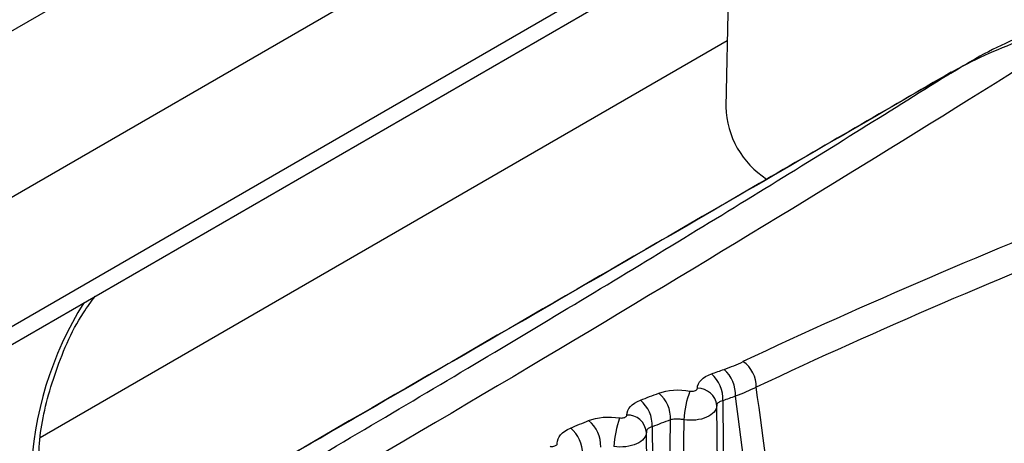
# Model space of a CAD drawing. Header units: millimetres. Extents: x -3.03 to 0.78, y -0.23 to 0.59.
# Tile 108 of 165: x 0.55584 to 0.56543, y 0.00959 to 0.01371. Entities that reach past the tile are written whole.
import ezdxf

# ---------------------------------------------------------------- set-up
doc = ezdxf.new("R2010")
doc.units = ezdxf.units.MM

msp = doc.modelspace()

# ---------------------------------------------------------------- linework, layer by layer
at = {"color": 7, "linetype": 'Continuous', "lineweight": 25}
for p, q in [((0.554947, 0.013134), (0.56512, 0.019007)), ((0.566014, 0.017905), (0.555648, 0.01192)), ((0.555648, 0.010666), (0.563432, 0.01516)), ((0.555317, 0.010299), (0.563329, 0.014924)), ((0.562752, 0.014591), (0.562715, 0.012867)), ((0.556041, 0.009651), (0.562729, 0.013512)), ((0.564907, 0.013204), (0.56493, 0.013215)), ((0.562637, 0.008955), (0.562626, 0.009962)), ((0.56198, 0.006143), (0.561941, 0.009703)), ((0.562664, 0.006457), (0.562629, 0.009677))]:
    msp.add_line(p, q, dxfattribs=at)
for centre, radius, start, end in [((0.563576, 0.01289), 0.0008611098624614, 181.590995, 237.397288), ((0.562724, 0.01015), 0.0002862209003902, 358.014355, 56.597679), ((0.562367, 0.010029), 0.0003187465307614, 356.434983, 49.217565), ((0.562489, 0.010073), 0.0003190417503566, 356.287067, 49.022255), ((0.561859, 0.009839), 0.0003175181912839, 357.055748, 50.037838), ((0.563194, 0.009779), 0.000889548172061, 158.627518, 177.150545), ((0.562442, 0.009945), 0.0001849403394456, 5.271952, 91.300372), ((0.561681, 0.00977), 0.0003170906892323, 357.273624, 50.326044), ((0.561181, 0.00957), 0.0003158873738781, 357.891183, 51.144117), ((0.562582, 0.00952), 0.0009573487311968, 160.342292, 177.462457), ((0.561759, 0.009687), 0.0001829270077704, 5.500947, 92.460956), ((0.561005, 0.009497), 0.0003154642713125, 358.109624, 51.433974)]:
    msp.add_arc(centre, radius, start, end, dxfattribs=at)
at = {"color": 9, "linetype": 'Continuous', "lineweight": 25}
msp.add_arc((0.559303, 0.009176), 0.0033522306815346, 147.796607, 178.203721, dxfattribs=at)
at = {"color": 7, "linetype": 'Continuous', "lineweight": 25}
for centre, major_axis, ratio, start_param, end_param in [((0.558891, -0.054995), (0.03710695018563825, 0.06661856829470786), 0.587341, 0.5497052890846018, 0.6848207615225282), ((0.559032, -0.055074), (0.03700690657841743, 0.06644537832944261), 0.587367, 0.549680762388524, 0.6847962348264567), ((0.594627, -2.425117), (-0.03645843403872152, 2.453857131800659), 0.01511, 6.149350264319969, 6.159756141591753), ((0.593213, -2.424329), (-0.03506734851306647, 2.453033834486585), 0.014529, 6.149119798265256, 6.159579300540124)]:
    msp.add_ellipse(centre, major_axis=major_axis, ratio=ratio, start_param=start_param, end_param=end_param, dxfattribs=at)
for points, knots in [([(0.5682294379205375, 0.02610345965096), (0.5674304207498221, 0.025615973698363), (0.5658249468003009, 0.0246364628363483), (0.5634056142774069, 0.0231505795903), (0.5609640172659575, 0.0216436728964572), (0.5585001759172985, 0.020114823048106), (0.5560141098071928, 0.0185640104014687), (0.5535058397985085, 0.0169909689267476), (0.5509753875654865, 0.0153954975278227), (0.548422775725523, 0.013777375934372), (0.5458480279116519, 0.0121363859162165), (0.5432511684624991, 0.0104723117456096), (0.5406322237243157, 0.0087849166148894), (0.537991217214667, 0.0070740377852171), (0.5353281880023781, 0.0053392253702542), (0.5326431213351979, 0.0035811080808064), (0.530845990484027, 0.0023961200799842), (0.5299436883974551, 0.0018011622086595)], [0, 0, 0, 0, 0.0625807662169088, 0.125744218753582, 0.1894905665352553, 0.2538200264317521, 0.3187328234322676, 0.3842291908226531, 0.4503093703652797, 0.5169736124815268, 0.5842221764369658, 0.6520553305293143, 0.7204733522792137, 0.7894765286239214, 0.8590651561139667, 0.9292395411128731, 0.9999999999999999, 0.9999999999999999, 0.9999999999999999, 0.9999999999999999]), ([(0.5459082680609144, 0.0097001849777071), (0.5468075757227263, 0.0103189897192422), (0.5491951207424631, 0.0119618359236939), (0.5528246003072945, 0.0144137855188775), (0.5569082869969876, 0.017143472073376), (0.5609764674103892, 0.019829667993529), (0.5654164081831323, 0.0227298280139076), (0.5685058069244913, 0.0247163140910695), (0.5701121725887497, 0.0257492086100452)], [0, 0, 0, 0, 0.1124251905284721, 0.2984742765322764, 0.451504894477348, 0.6191315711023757, 0.8019634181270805, 1, 1, 1, 1]), ([(0.5663205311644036, 0.0137146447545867), (0.5650375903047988, 0.012901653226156), (0.5636343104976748, 0.0120361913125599), (0.560579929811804, 0.0101984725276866), (0.5589437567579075, 0.009235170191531), (0.5571962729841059, 0.0082264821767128)], [0, 0, 0, 0, 0.5, 0.5, 1, 1, 1, 1]), ([(0.5660850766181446, 0.0137425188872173), (0.5659921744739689, 0.0137090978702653), (0.5656805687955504, 0.0135969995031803), (0.5652888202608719, 0.0134268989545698), (0.5649858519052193, 0.0132409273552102), (0.5649056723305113, 0.0131917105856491)], [0, 0, 0, 0, 0.2380183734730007, 0.7983440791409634, 1, 1, 1, 1]), ([(0.5663205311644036, 0.0137146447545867), (0.5660896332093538, 0.0136695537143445), (0.5658569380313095, 0.0136059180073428), (0.565390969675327, 0.0134411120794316), (0.5651594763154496, 0.01334138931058), (0.5649298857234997, 0.0132148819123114)], [0, 0, 0, 0, 0.5, 0.5, 1, 1, 1, 1]), ([(0.5649069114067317, 0.0132041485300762), (0.5642847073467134, 0.0128431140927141), (0.5612973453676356, 0.0111096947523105), (0.5583100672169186, 0.0093845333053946), (0.5559449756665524, 0.0080186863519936)], [0, 0, 0, 0, 0.208278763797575, 1, 1, 1, 1]), ([(0.556741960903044, 0.0082979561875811), (0.5571272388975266, 0.0085203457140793), (0.5575093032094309, 0.0087418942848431), (0.5582599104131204, 0.0091792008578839), (0.5586296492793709, 0.0093956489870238), (0.559722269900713, 0.0100384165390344), (0.5604285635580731, 0.0104581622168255), (0.5617972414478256, 0.0112802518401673), (0.5624593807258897, 0.0116824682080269), (0.563731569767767, 0.0124643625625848), (0.5643428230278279, 0.012844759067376), (0.5649298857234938, 0.0132148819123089)], [0, 0, 0, 0, 0.1250000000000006, 0.1250000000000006, 0.2500000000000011, 0.2500000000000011, 0.5000000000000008, 0.5000000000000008, 0.7500000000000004, 0.7500000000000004, 1, 1, 1, 1]), ([(0.5560260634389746, 0.009387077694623), (0.556028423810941, 0.0094783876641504), (0.5560353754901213, 0.009747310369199), (0.5561652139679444, 0.0102563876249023), (0.5563657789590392, 0.0107410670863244), (0.556537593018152, 0.0109727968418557), (0.556577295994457, 0.0110263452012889)], [0, 0, 0, 0, 0.1818968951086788, 0.5357159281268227, 0.8927127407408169, 1, 1, 1, 1]), ([(0.5634417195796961, 0.0068702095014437), (0.5644428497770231, 0.0075061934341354), (0.5666550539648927, 0.0089115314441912), (0.5689046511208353, 0.0102489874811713), (0.5701361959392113, 0.0109811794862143)], [0, 0, 0, 0, 0.4525487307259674, 1, 1, 1, 1]), ([(0.5623652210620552, 0.0101031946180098), (0.562367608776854, 0.0101027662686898), (0.5623700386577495, 0.0101024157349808), (0.5623724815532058, 0.010102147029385), (0.5623790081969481, 0.0101014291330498), (0.5623857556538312, 0.0101012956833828), (0.562392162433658, 0.0101017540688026), (0.5623985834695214, 0.0101022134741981), (0.5624048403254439, 0.0101032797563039), (0.5624104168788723, 0.0101048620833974), (0.5624159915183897, 0.0101064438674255), (0.5624210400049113, 0.0101085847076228), (0.5624251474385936, 0.0101111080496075), (0.5624292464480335, 0.0101136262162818), (0.5624325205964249, 0.0101165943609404), (0.5624346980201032, 0.0101197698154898), (0.5624368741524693, 0.0101229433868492), (0.5624380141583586, 0.0101264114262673), (0.5624380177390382, 0.0101298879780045)], [0, 0, 0, 0, 7.3895678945e-06, 7.3895678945e-06, 7.3895678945e-06, 2.7378499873e-05, 2.7378499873e-05, 2.7378499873e-05, 4.74111168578e-05, 4.74111168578e-05, 4.74111168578e-05, 6.74356357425e-05, 6.74356357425e-05, 6.74356357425e-05, 8.74183789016e-05, 8.74183789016e-05, 8.74183789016e-05, 0.0001073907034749, 0.0001073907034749, 0.0001073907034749, 0.0001073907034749]), ([(0.5626850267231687, 0.0100091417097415), (0.5626755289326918, 0.0100070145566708), (0.5626668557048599, 0.010004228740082), (0.5626593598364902, 0.0100008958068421), (0.5626488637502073, 0.0099962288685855), (0.5626404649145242, 0.0099903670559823), (0.5626348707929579, 0.0099837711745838), (0.5626293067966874, 0.0099772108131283), (0.562626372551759, 0.0099697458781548), (0.5626263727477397, 0.0099619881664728)], [0, 0, 0, 0, 3.6795355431e-05, 3.6795355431e-05, 3.6795355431e-05, 8.86711634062e-05, 8.86711634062e-05, 8.86711634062e-05, 0.0001402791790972, 0.0001402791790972, 0.0001402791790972, 0.0001402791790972]), ([(0.5626850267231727, 0.0100091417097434), (0.5626868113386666, 0.0098432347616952), (0.5626885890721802, 0.0096773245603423), (0.5626903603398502, 0.0095114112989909), (0.562699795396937, 0.0086276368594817), (0.5627090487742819, 0.0077437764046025), (0.5627181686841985, 0.006859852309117), (0.5627192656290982, 0.0067535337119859), (0.5627203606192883, 0.0066472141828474), (0.5627214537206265, 0.0065408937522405)], [0.0002031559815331, 0.0002031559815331, 0.0002031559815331, 0.0002031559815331, 0.0008156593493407, 0.0008156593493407, 0.0008156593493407, 0.0040782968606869, 0.0040782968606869, 0.0040782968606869, 0.0044707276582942, 0.0044707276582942, 0.0044707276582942, 0.0044707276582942]), ([(0.5626263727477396, 0.0099619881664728), (0.5626264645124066, 0.0099172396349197), (0.5625886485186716, 0.0098741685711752), (0.562465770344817, 0.0098210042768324), (0.5623817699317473, 0.0098115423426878), (0.5623051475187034, 0.0098232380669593)], [0, 0, 0, 0, 0.5, 0.5, 1, 1, 1, 1]), ([(0.5616804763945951, 0.009841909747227), (0.5616828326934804, 0.0098415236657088), (0.5616852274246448, 0.0098412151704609), (0.5616876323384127, 0.0098409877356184), (0.5616941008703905, 0.009840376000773), (0.5617007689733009, 0.0098403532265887), (0.5617070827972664, 0.0098409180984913), (0.561713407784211, 0.0098414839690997), (0.5617195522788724, 0.0098426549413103), (0.5617250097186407, 0.0098443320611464), (0.5617304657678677, 0.0098460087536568), (0.5617353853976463, 0.0098482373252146), (0.5617393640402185, 0.0098508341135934), (0.5617433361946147, 0.0098534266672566), (0.5617464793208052, 0.0098564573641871), (0.5617485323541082, 0.0098596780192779), (0.5617505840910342, 0.0098628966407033), (0.5617516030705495, 0.0098663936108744), (0.5617514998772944, 0.0098698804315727)], [0, 0, 0, 0, 7.2585058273e-06, 7.2585058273e-06, 7.2585058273e-06, 2.70254546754e-05, 2.70254546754e-05, 2.70254546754e-05, 4.68266374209e-05, 4.68266374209e-05, 4.68266374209e-05, 6.66218238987e-05, 6.66218238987e-05, 6.66218238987e-05, 8.63842646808e-05, 8.63842646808e-05, 8.63842646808e-05, 0.0001061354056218, 0.0001061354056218, 0.0001061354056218, 0.0001061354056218]), ([(0.5621392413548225, 0.0062783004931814), (0.5621417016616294, 0.0065226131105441), (0.5621441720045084, 0.0067669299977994), (0.5621466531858, 0.0070112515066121), (0.5621561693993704, 0.0079483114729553), (0.5621658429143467, 0.0088854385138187), (0.5621757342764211, 0.0098226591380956)], [0, 0, 0, 0, 0.0008935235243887, 0.0008935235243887, 0.0008935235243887, 0.0043205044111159, 0.0043205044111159, 0.0043205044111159, 0.0043205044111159]), ([(0.5623051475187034, 0.0098232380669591), (0.5622935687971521, 0.0098257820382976), (0.5622815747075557, 0.0098277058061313), (0.5622696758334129, 0.0098289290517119), (0.5622528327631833, 0.0098306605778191), (0.5622357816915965, 0.0098310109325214), (0.5622199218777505, 0.0098299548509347), (0.5622040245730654, 0.0098288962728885), (0.5621888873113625, 0.0098263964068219), (0.5621757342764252, 0.0098226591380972)], [0, 0, 0, 0, 3.59571387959e-05, 3.59571387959e-05, 3.59571387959e-05, 8.72180708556e-05, 8.72180708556e-05, 8.72180708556e-05, 0.0001385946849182, 0.0001385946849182, 0.0001385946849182, 0.0001385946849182]), ([(0.5623051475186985, 0.0098232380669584), (0.5623045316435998, 0.0097422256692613), (0.5623039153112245, 0.0096612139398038), (0.5623032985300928, 0.0095802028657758), (0.562299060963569, 0.0090236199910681), (0.5622948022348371, 0.0084670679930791), (0.5622905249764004, 0.0079105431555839), (0.5622863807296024, 0.0073713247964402), (0.5622822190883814, 0.0068321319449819), (0.5622780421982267, 0.006292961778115)], [0.0002124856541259, 0.0002124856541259, 0.0002124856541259, 0.0002124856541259, 0.000508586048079, 0.000508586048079, 0.000508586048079, 0.0025429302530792, 0.0025429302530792, 0.0025429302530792, 0.0045140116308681, 0.0045140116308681, 0.0045140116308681, 0.0045140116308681]), ([(0.5619414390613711, 0.009704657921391), (0.5619428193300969, 0.0096599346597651), (0.5619064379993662, 0.0096164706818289), (0.5617856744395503, 0.0095619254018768), (0.5617023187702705, 0.0095514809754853), (0.5616256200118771, 0.0095622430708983)], [0, 0, 0, 0, 0.5, 0.5, 1, 1, 1, 1]), ([(0.5619979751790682, 0.0097551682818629), (0.5619886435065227, 0.0097526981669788), (0.5619801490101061, 0.0097495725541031), (0.5619728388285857, 0.0097459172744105), (0.5619625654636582, 0.0097407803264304), (0.5619544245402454, 0.0097344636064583), (0.5619491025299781, 0.0097274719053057), (0.5619438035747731, 0.0097205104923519), (0.5619411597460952, 0.0097126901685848), (0.5619414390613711, 0.009704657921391)], [0, 0, 0, 0, 3.64649695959e-05, 3.64649695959e-05, 3.64649695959e-05, 8.80678972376e-05, 8.80678972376e-05, 8.80678972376e-05, 0.0001394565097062, 0.0001394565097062, 0.0001394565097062, 0.0001394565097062]), ([(0.5619979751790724, 0.0097551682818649), (0.561999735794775, 0.0095894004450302), (0.562001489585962, 0.0094236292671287), (0.5620032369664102, 0.0092578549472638), (0.5620125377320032, 0.0083754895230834), (0.5620216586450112, 0.0074930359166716), (0.5620306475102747, 0.0066105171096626), (0.5620319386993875, 0.0064837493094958), (0.5620332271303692, 0.0063569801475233), (0.5620345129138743, 0.0062302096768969)], [0.0002023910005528, 0.0002023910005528, 0.0002023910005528, 0.0002023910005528, 0.0008144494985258, 0.0008144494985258, 0.0008144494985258, 0.0040722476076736, 0.0040722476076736, 0.0040722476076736, 0.0045402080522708, 0.0045402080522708, 0.0045402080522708, 0.0045402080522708]), ([(0.5610052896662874, 0.0095656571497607), (0.5610076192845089, 0.009565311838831), (0.5610099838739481, 0.0095650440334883), (0.5610123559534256, 0.0095648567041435), (0.5610187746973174, 0.0095643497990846), (0.5610253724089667, 0.0095644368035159), (0.5610316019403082, 0.009565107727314), (0.5610378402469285, 0.0095657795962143), (0.5610438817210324, 0.0095670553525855), (0.5610492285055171, 0.0095688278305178), (0.561054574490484, 0.0095706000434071), (0.5610593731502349, 0.0095729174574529), (0.5610632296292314, 0.0095755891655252), (0.5610670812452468, 0.0095782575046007), (0.5610700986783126, 0.0095813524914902), (0.561072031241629, 0.0095846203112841), (0.5610739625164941, 0.0095878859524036), (0.5610748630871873, 0.0095914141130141), (0.5610746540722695, 0.0095949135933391)], [0, 0, 0, 0, 7.1459377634e-06, 7.1459377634e-06, 7.1459377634e-06, 2.67238864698e-05, 2.67238864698e-05, 2.67238864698e-05, 4.63287786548e-05, 4.63287786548e-05, 4.63287786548e-05, 6.59300244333e-05, 6.59300244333e-05, 6.59300244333e-05, 8.55062882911e-05, 8.55062882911e-05, 8.55062882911e-05, 0.0001050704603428, 0.0001050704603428, 0.0001050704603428, 0.0001050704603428])]:
    msp.add_open_spline(points, degree=3, knots=knots, dxfattribs=at)
at = {"color": 9, "linetype": 'Continuous', "lineweight": 25}
msp.add_open_spline([(0.5649298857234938, 0.013214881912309), (0.5640410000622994, 0.0126993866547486), (0.5622632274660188, 0.011668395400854), (0.5598543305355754, 0.0102740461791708), (0.5577517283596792, 0.0090582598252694), (0.5565380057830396, 0.0083573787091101), (0.5559554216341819, 0.0080209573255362)], degree=3, knots=[0, 0, 0, 0, 0.2971333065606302, 0.5942670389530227, 0.8052490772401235, 1, 1, 1, 1], dxfattribs=at)
at = {"color": 7, "linetype": 'Continuous', "lineweight": 25}
for points in [[(0.563441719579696, 0.0068702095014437), (0.565706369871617, 0.0083888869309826), (0.567971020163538, 0.0099075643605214), (0.5702388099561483, 0.0112167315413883)], [(0.5626978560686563, 0.0103138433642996), (0.5627627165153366, 0.0103366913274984), (0.5628240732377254, 0.0103617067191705), (0.562881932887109, 0.0103888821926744)], [(0.5624380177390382, 0.0101298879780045), (0.5624380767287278, 0.0101871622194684), (0.5624896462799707, 0.0102398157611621), (0.5625750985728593, 0.0102703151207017)], [(0.5625750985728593, 0.0102703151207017), (0.5626159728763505, 0.0102849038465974), (0.5626568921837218, 0.0102994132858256), (0.5626978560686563, 0.0103138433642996)], [(0.561883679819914, 0.0100143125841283), (0.5619432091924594, 0.0100371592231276), (0.5620028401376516, 0.0100598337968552), (0.5620625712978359, 0.0100823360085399)], [(0.5620625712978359, 0.0100823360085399), (0.5621469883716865, 0.0101141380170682), (0.5622605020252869, 0.0101219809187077), (0.5623652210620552, 0.0101031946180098)], [(0.5630104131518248, 0.0101400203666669), (0.5629464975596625, 0.0101083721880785), (0.5628786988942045, 0.0100791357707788), (0.5628070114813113, 0.0100523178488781)], [(0.5617514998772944, 0.0098698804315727), (0.5617497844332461, 0.0099278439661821), (0.5617994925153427, 0.0099820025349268), (0.561883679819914, 0.0100143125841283)], [(0.5628070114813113, 0.0100523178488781), (0.5627663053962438, 0.0100380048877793), (0.5627256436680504, 0.010023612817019), (0.5626850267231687, 0.0100091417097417)], [(0.5612019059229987, 0.0097432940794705), (0.5612609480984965, 0.0097675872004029), (0.5613200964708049, 0.0097917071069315), (0.5613793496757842, 0.0098156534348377)], [(0.5613793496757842, 0.0098156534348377), (0.5614625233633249, 0.0098492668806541), (0.5615754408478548, 0.0098591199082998), (0.5616804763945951, 0.009841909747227)], [(0.5621757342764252, 0.0098226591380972), (0.5621163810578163, 0.0098003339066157), (0.5620571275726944, 0.0097778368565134), (0.5619979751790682, 0.0097551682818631)], [(0.5610746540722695, 0.0095949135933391), (0.5610711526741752, 0.0096535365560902), (0.5611189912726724, 0.0097091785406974), (0.5612019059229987, 0.0097432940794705)]]:
    msp.add_open_spline(points, degree=3, dxfattribs=at)

doc.saveas('drawing.dxf')
